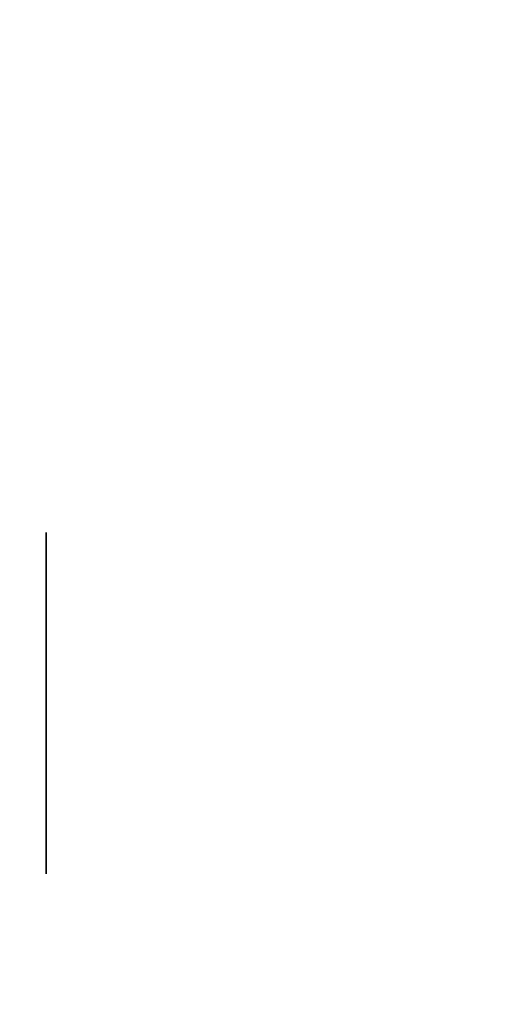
# Model space of a CAD drawing. Extents: x 248.8 to 273, y 2872.5 to 2876.7.
# Tile 193 of 256: x 272.8112 to 272.8344, y 2872.5443 to 2872.5904. Entities that reach past the tile are written whole.
import ezdxf

# ---------------------------------------------------------------- set-up
doc = ezdxf.new("R2010")
doc.units = 0
doc.header["$LTSCALE"] = 150
doc.header["$MEASUREMENT"] = 0
doc.layers.add('3DFACE_BOLT', color=7, linetype='CONTINUOUS')
doc.layers.add('3DFACE_SHAPE', color=7, linetype='CONTINUOUS')

msp = doc.modelspace()

# ---------------------------------------------------------------- linework, layer by layer
at = {"layer": '3DFACE_BOLT', "color": 1}
for points, invisible_edges in [([(272.862487, 2872.566366, -0.135), (272.862487, 2872.565975, -0.137472), (272.812487, 2872.566366, -0.135)], 14), ([(272.812487, 2872.566366, -0.135), (272.862487, 2872.565975, -0.137472), (272.812487, 2872.565975, -0.137472)], 3), ([(272.812487, 2872.565975, -0.132528), (272.862487, 2872.566366, -0.135), (272.812487, 2872.566366, -0.135)], 3), ([(272.812487, 2872.566366, -0.135), (272.812487, 2872.565975, -0.137472), (272.812487, 2872.565975, -0.132528)], 2), ([(272.862487, 2872.566366, -0.065), (272.862487, 2872.565975, -0.067472), (272.812487, 2872.566366, -0.065)], 14), ([(272.812487, 2872.566366, -0.065), (272.862487, 2872.565975, -0.067472), (272.812487, 2872.565975, -0.067472)], 3), ([(272.812487, 2872.565975, -0.062528), (272.862487, 2872.566366, -0.065), (272.812487, 2872.566366, -0.065)], 3), ([(272.812487, 2872.566366, -0.065), (272.812487, 2872.565975, -0.067472), (272.812487, 2872.565975, -0.062528)], 2), ([(272.862487, 2872.565975, -0.132528), (272.862487, 2872.566366, -0.135), (272.812487, 2872.565975, -0.132528)], 14), ([(272.862487, 2872.565975, -0.062528), (272.862487, 2872.566366, -0.065), (272.812487, 2872.565975, -0.062528)], 14), ([(272.862487, 2872.565975, -0.137472), (272.862487, 2872.564839, -0.139702), (272.812487, 2872.565975, -0.137472)], 14), ([(272.812487, 2872.565975, -0.137472), (272.862487, 2872.564839, -0.139702), (272.812487, 2872.564839, -0.139702)], 3), ([(272.862487, 2872.564839, -0.130298), (272.862487, 2872.565975, -0.132528), (272.812487, 2872.564839, -0.130298)], 14), ([(272.812487, 2872.564839, -0.130298), (272.862487, 2872.565975, -0.132528), (272.812487, 2872.565975, -0.132528)], 3), ([(272.812487, 2872.565975, -0.137472), (272.812487, 2872.564839, -0.139702), (272.812487, 2872.565975, -0.132528)], 14), ([(272.812487, 2872.565975, -0.132528), (272.812487, 2872.564839, -0.139702), (272.812487, 2872.564839, -0.130298)], 3), ([(272.862487, 2872.565975, -0.067472), (272.862487, 2872.564839, -0.069702), (272.812487, 2872.565975, -0.067472)], 14), ([(272.812487, 2872.565975, -0.067472), (272.862487, 2872.564839, -0.069702), (272.812487, 2872.564839, -0.069702)], 3), ([(272.862487, 2872.564839, -0.060298), (272.862487, 2872.565975, -0.062528), (272.812487, 2872.564839, -0.060298)], 14), ([(272.812487, 2872.564839, -0.060298), (272.862487, 2872.565975, -0.062528), (272.812487, 2872.565975, -0.062528)], 3), ([(272.812487, 2872.565975, -0.067472), (272.812487, 2872.564839, -0.069702), (272.812487, 2872.565975, -0.062528)], 14), ([(272.812487, 2872.565975, -0.062528), (272.812487, 2872.564839, -0.069702), (272.812487, 2872.564839, -0.060298)], 3), ([(272.862487, 2872.564839, -0.139702), (272.862487, 2872.563069, -0.141472), (272.812487, 2872.564839, -0.139702)], 14), ([(272.812487, 2872.564839, -0.139702), (272.862487, 2872.563069, -0.141472), (272.812487, 2872.563069, -0.141472)], 3), ([(272.862487, 2872.563069, -0.128528), (272.862487, 2872.564839, -0.130298), (272.812487, 2872.563069, -0.128528)], 14), ([(272.812487, 2872.563069, -0.128528), (272.862487, 2872.564839, -0.130298), (272.812487, 2872.564839, -0.130298)], 3), ([(272.812487, 2872.564839, -0.139702), (272.812487, 2872.563069, -0.141472), (272.812487, 2872.564839, -0.130298)], 14), ([(272.812487, 2872.564839, -0.130298), (272.812487, 2872.563069, -0.141472), (272.812487, 2872.563069, -0.128528)], 3), ([(272.862487, 2872.564839, -0.069702), (272.862487, 2872.563069, -0.071472), (272.812487, 2872.564839, -0.069702)], 14), ([(272.812487, 2872.564839, -0.069702), (272.862487, 2872.563069, -0.071472), (272.812487, 2872.563069, -0.071472)], 3), ([(272.862487, 2872.563069, -0.058528), (272.862487, 2872.564839, -0.060298), (272.812487, 2872.563069, -0.058528)], 14), ([(272.812487, 2872.563069, -0.058528), (272.862487, 2872.564839, -0.060298), (272.812487, 2872.564839, -0.060298)], 3), ([(272.812487, 2872.564839, -0.069702), (272.812487, 2872.563069, -0.071472), (272.812487, 2872.564839, -0.060298)], 14), ([(272.812487, 2872.564839, -0.060298), (272.812487, 2872.563069, -0.071472), (272.812487, 2872.563069, -0.058528)], 3), ([(272.862487, 2872.563069, -0.141472), (272.862487, 2872.560839, -0.142608), (272.812487, 2872.563069, -0.141472)], 14), ([(272.812487, 2872.563069, -0.141472), (272.862487, 2872.560839, -0.142608), (272.812487, 2872.560839, -0.142608)], 3), ([(272.862487, 2872.560839, -0.127392), (272.862487, 2872.563069, -0.128528), (272.812487, 2872.560839, -0.127392)], 14), ([(272.812487, 2872.560839, -0.127392), (272.862487, 2872.563069, -0.128528), (272.812487, 2872.563069, -0.128528)], 3), ([(272.812487, 2872.563069, -0.141472), (272.812487, 2872.560839, -0.142608), (272.812487, 2872.563069, -0.128528)], 14), ([(272.812487, 2872.563069, -0.128528), (272.812487, 2872.560839, -0.142608), (272.812487, 2872.560839, -0.127392)], 3), ([(272.862487, 2872.563069, -0.071472), (272.862487, 2872.560839, -0.072608), (272.812487, 2872.563069, -0.071472)], 14), ([(272.812487, 2872.563069, -0.071472), (272.862487, 2872.560839, -0.072608), (272.812487, 2872.560839, -0.072608)], 3), ([(272.862487, 2872.560839, -0.057392), (272.862487, 2872.563069, -0.058528), (272.812487, 2872.560839, -0.057392)], 14), ([(272.812487, 2872.560839, -0.057392), (272.862487, 2872.563069, -0.058528), (272.812487, 2872.563069, -0.058528)], 3), ([(272.812487, 2872.563069, -0.071472), (272.812487, 2872.560839, -0.072608), (272.812487, 2872.563069, -0.058528)], 14), ([(272.812487, 2872.563069, -0.058528), (272.812487, 2872.560839, -0.072608), (272.812487, 2872.560839, -0.057392)], 3), ([(272.862487, 2872.560839, -0.142608), (272.862487, 2872.558366, -0.143), (272.812487, 2872.560839, -0.142608)], 14), ([(272.812487, 2872.560839, -0.142608), (272.862487, 2872.558366, -0.143), (272.812487, 2872.558366, -0.143)], 3), ([(272.862487, 2872.558366, -0.127), (272.862487, 2872.560839, -0.127392), (272.812487, 2872.558366, -0.127)], 14), ([(272.812487, 2872.558366, -0.127), (272.862487, 2872.560839, -0.127392), (272.812487, 2872.560839, -0.127392)], 3), ([(272.812487, 2872.560839, -0.142608), (272.812487, 2872.558366, -0.143), (272.812487, 2872.560839, -0.127392)], 14), ([(272.812487, 2872.560839, -0.127392), (272.812487, 2872.558366, -0.143), (272.812487, 2872.558366, -0.127)], 3), ([(272.862487, 2872.560839, -0.072608), (272.862487, 2872.558366, -0.073), (272.812487, 2872.560839, -0.072608)], 14), ([(272.812487, 2872.560839, -0.072608), (272.862487, 2872.558366, -0.073), (272.812487, 2872.558366, -0.073)], 3), ([(272.862487, 2872.558366, -0.057), (272.862487, 2872.560839, -0.057392), (272.812487, 2872.558366, -0.057)], 14), ([(272.812487, 2872.558366, -0.057), (272.862487, 2872.560839, -0.057392), (272.812487, 2872.560839, -0.057392)], 3), ([(272.812487, 2872.560839, -0.072608), (272.812487, 2872.558366, -0.073), (272.812487, 2872.560839, -0.057392)], 14), ([(272.812487, 2872.560839, -0.057392), (272.812487, 2872.558366, -0.073), (272.812487, 2872.558366, -0.057)], 3), ([(272.862487, 2872.558366, -0.143), (272.862487, 2872.555894, -0.142608), (272.812487, 2872.558366, -0.143)], 14), ([(272.812487, 2872.558366, -0.143), (272.862487, 2872.555894, -0.142608), (272.812487, 2872.555894, -0.142608)], 3), ([(272.812487, 2872.555894, -0.127392), (272.862487, 2872.558366, -0.127), (272.812487, 2872.558366, -0.127)], 3), ([(272.812487, 2872.558366, -0.143), (272.812487, 2872.555894, -0.142608), (272.812487, 2872.558366, -0.127)], 14), ([(272.812487, 2872.558366, -0.127), (272.812487, 2872.555894, -0.142608), (272.812487, 2872.555894, -0.127392)], 3), ([(272.862487, 2872.558366, -0.073), (272.862487, 2872.555894, -0.072608), (272.812487, 2872.558366, -0.073)], 14), ([(272.812487, 2872.558366, -0.073), (272.862487, 2872.555894, -0.072608), (272.812487, 2872.555894, -0.072608)], 3), ([(272.812487, 2872.555894, -0.057392), (272.862487, 2872.558366, -0.057), (272.812487, 2872.558366, -0.057)], 3), ([(272.812487, 2872.558366, -0.073), (272.812487, 2872.555894, -0.072608), (272.812487, 2872.558366, -0.057)], 14), ([(272.812487, 2872.558366, -0.057), (272.812487, 2872.555894, -0.072608), (272.812487, 2872.555894, -0.057392)], 3), ([(272.862487, 2872.555894, -0.127392), (272.862487, 2872.558366, -0.127), (272.812487, 2872.555894, -0.127392)], 14), ([(272.862487, 2872.555894, -0.057392), (272.862487, 2872.558366, -0.057), (272.812487, 2872.555894, -0.057392)], 14), ([(272.862487, 2872.555894, -0.142608), (272.862487, 2872.553664, -0.141472), (272.812487, 2872.555894, -0.142608)], 14), ([(272.812487, 2872.555894, -0.142608), (272.862487, 2872.553664, -0.141472), (272.812487, 2872.553664, -0.141472)], 3), ([(272.862487, 2872.553664, -0.128528), (272.862487, 2872.555894, -0.127392), (272.812487, 2872.553664, -0.128528)], 14), ([(272.812487, 2872.553664, -0.128528), (272.862487, 2872.555894, -0.127392), (272.812487, 2872.555894, -0.127392)], 3), ([(272.812487, 2872.555894, -0.142608), (272.812487, 2872.553664, -0.141472), (272.812487, 2872.555894, -0.127392)], 14), ([(272.812487, 2872.555894, -0.127392), (272.812487, 2872.553664, -0.141472), (272.812487, 2872.553664, -0.128528)], 3), ([(272.862487, 2872.555894, -0.072608), (272.862487, 2872.553664, -0.071472), (272.812487, 2872.555894, -0.072608)], 14), ([(272.812487, 2872.555894, -0.072608), (272.862487, 2872.553664, -0.071472), (272.812487, 2872.553664, -0.071472)], 3), ([(272.862487, 2872.553664, -0.058528), (272.862487, 2872.555894, -0.057392), (272.812487, 2872.553664, -0.058528)], 14), ([(272.812487, 2872.553664, -0.058528), (272.862487, 2872.555894, -0.057392), (272.812487, 2872.555894, -0.057392)], 3), ([(272.812487, 2872.555894, -0.072608), (272.812487, 2872.553664, -0.071472), (272.812487, 2872.555894, -0.057392)], 14), ([(272.812487, 2872.555894, -0.057392), (272.812487, 2872.553664, -0.071472), (272.812487, 2872.553664, -0.058528)], 3), ([(272.862487, 2872.553664, -0.141472), (272.862487, 2872.551894, -0.139702), (272.812487, 2872.553664, -0.141472)], 14), ([(272.812487, 2872.553664, -0.141472), (272.862487, 2872.551894, -0.139702), (272.812487, 2872.551894, -0.139702)], 3), ([(272.862487, 2872.551894, -0.130298), (272.862487, 2872.553664, -0.128528), (272.812487, 2872.551894, -0.130298)], 14), ([(272.812487, 2872.551894, -0.130298), (272.862487, 2872.553664, -0.128528), (272.812487, 2872.553664, -0.128528)], 3), ([(272.812487, 2872.553664, -0.141472), (272.812487, 2872.551894, -0.139702), (272.812487, 2872.553664, -0.128528)], 14), ([(272.812487, 2872.553664, -0.128528), (272.812487, 2872.551894, -0.139702), (272.812487, 2872.551894, -0.130298)], 3), ([(272.862487, 2872.553664, -0.071472), (272.862487, 2872.551894, -0.069702), (272.812487, 2872.553664, -0.071472)], 14), ([(272.812487, 2872.553664, -0.071472), (272.862487, 2872.551894, -0.069702), (272.812487, 2872.551894, -0.069702)], 3), ([(272.862487, 2872.551894, -0.060298), (272.862487, 2872.553664, -0.058528), (272.812487, 2872.551894, -0.060298)], 14), ([(272.812487, 2872.551894, -0.060298), (272.862487, 2872.553664, -0.058528), (272.812487, 2872.553664, -0.058528)], 3), ([(272.812487, 2872.553664, -0.071472), (272.812487, 2872.551894, -0.069702), (272.812487, 2872.553664, -0.058528)], 14), ([(272.812487, 2872.553664, -0.058528), (272.812487, 2872.551894, -0.069702), (272.812487, 2872.551894, -0.060298)], 3), ([(272.862487, 2872.551894, -0.139702), (272.862487, 2872.550758, -0.137472), (272.812487, 2872.551894, -0.139702)], 14), ([(272.812487, 2872.551894, -0.139702), (272.862487, 2872.550758, -0.137472), (272.812487, 2872.550758, -0.137472)], 3), ([(272.862487, 2872.550758, -0.132528), (272.862487, 2872.551894, -0.130298), (272.812487, 2872.550758, -0.132528)], 14), ([(272.812487, 2872.550758, -0.132528), (272.862487, 2872.551894, -0.130298), (272.812487, 2872.551894, -0.130298)], 3), ([(272.812487, 2872.551894, -0.139702), (272.812487, 2872.550758, -0.137472), (272.812487, 2872.551894, -0.130298)], 14), ([(272.812487, 2872.551894, -0.130298), (272.812487, 2872.550758, -0.137472), (272.812487, 2872.550758, -0.132528)], 3), ([(272.862487, 2872.551894, -0.069702), (272.862487, 2872.550758, -0.067472), (272.812487, 2872.551894, -0.069702)], 14), ([(272.812487, 2872.551894, -0.069702), (272.862487, 2872.550758, -0.067472), (272.812487, 2872.550758, -0.067472)], 3), ([(272.862487, 2872.550758, -0.062528), (272.862487, 2872.551894, -0.060298), (272.812487, 2872.550758, -0.062528)], 14), ([(272.812487, 2872.550758, -0.062528), (272.862487, 2872.551894, -0.060298), (272.812487, 2872.551894, -0.060298)], 3), ([(272.812487, 2872.551894, -0.069702), (272.812487, 2872.550758, -0.067472), (272.812487, 2872.551894, -0.060298)], 14), ([(272.812487, 2872.551894, -0.060298), (272.812487, 2872.550758, -0.067472), (272.812487, 2872.550758, -0.062528)], 3), ([(272.862487, 2872.550758, -0.137472), (272.862487, 2872.550366, -0.135), (272.812487, 2872.550758, -0.137472)], 14), ([(272.812487, 2872.550758, -0.137472), (272.862487, 2872.550366, -0.135), (272.812487, 2872.550366, -0.135)], 3), ([(272.862487, 2872.550366, -0.135), (272.862487, 2872.550758, -0.132528), (272.812487, 2872.550366, -0.135)], 14), ([(272.812487, 2872.550366, -0.135), (272.862487, 2872.550758, -0.132528), (272.812487, 2872.550758, -0.132528)], 3), ([(272.812487, 2872.550758, -0.137472), (272.812487, 2872.550366, -0.135), (272.812487, 2872.550758, -0.132528)], 12), ([(272.862487, 2872.550758, -0.067472), (272.862487, 2872.550366, -0.065), (272.812487, 2872.550758, -0.067472)], 14), ([(272.812487, 2872.550758, -0.067472), (272.862487, 2872.550366, -0.065), (272.812487, 2872.550366, -0.065)], 3), ([(272.862487, 2872.550366, -0.065), (272.862487, 2872.550758, -0.062528), (272.812487, 2872.550366, -0.065)], 14), ([(272.812487, 2872.550366, -0.065), (272.862487, 2872.550758, -0.062528), (272.812487, 2872.550758, -0.062528)], 3), ([(272.812487, 2872.550758, -0.067472), (272.812487, 2872.550366, -0.065), (272.812487, 2872.550758, -0.062528)], 12)]:
    msp.add_3dface(points, dxfattribs=dict(at, invisible_edges=invisible_edges))
at = {"layer": '3DFACE_SHAPE', "color": 13}
for points, invisible_edges in [([(272.856187, 2872.521516, -0.1905), (272.856187, 2876.721516, -0.1905), (272.759337, 2872.521516, -0.1905)], 2), ([(272.856187, 2876.721516, -0.1905), (272.759337, 2876.721516, -0.1905), (272.759337, 2872.521516, -0.1905)], 12), ([(272.759337, 2876.721516, -0.0095), (272.856187, 2872.684666, -0.0095), (272.856187, 2872.558366, -0.0095)], 13), ([(272.759337, 2872.521516, -0.0095), (272.759337, 2876.721516, -0.0095), (272.856187, 2872.558366, -0.0095)], 14), ([(272.959337, 2872.521516), (272.959337, 2876.721516), (272.759337, 2872.521516)], 2), ([(272.959337, 2876.721516), (272.759337, 2876.721516), (272.759337, 2872.521516)], 12), ([(272.759337, 2872.521516, -0.2), (272.759337, 2876.721516, -0.2), (272.959337, 2872.521516, -0.2)], 2), ([(272.759337, 2876.721516, -0.2), (272.959337, 2876.721516, -0.2), (272.959337, 2872.521516, -0.2)], 12), ([(272.856187, 2872.521516, -0.0095), (272.759337, 2872.521516, -0.0095), (272.856187, 2872.558366, -0.0095)], 2)]:
    msp.add_3dface(points, dxfattribs=dict(at, invisible_edges=invisible_edges))

doc.saveas('drawing.dxf')
